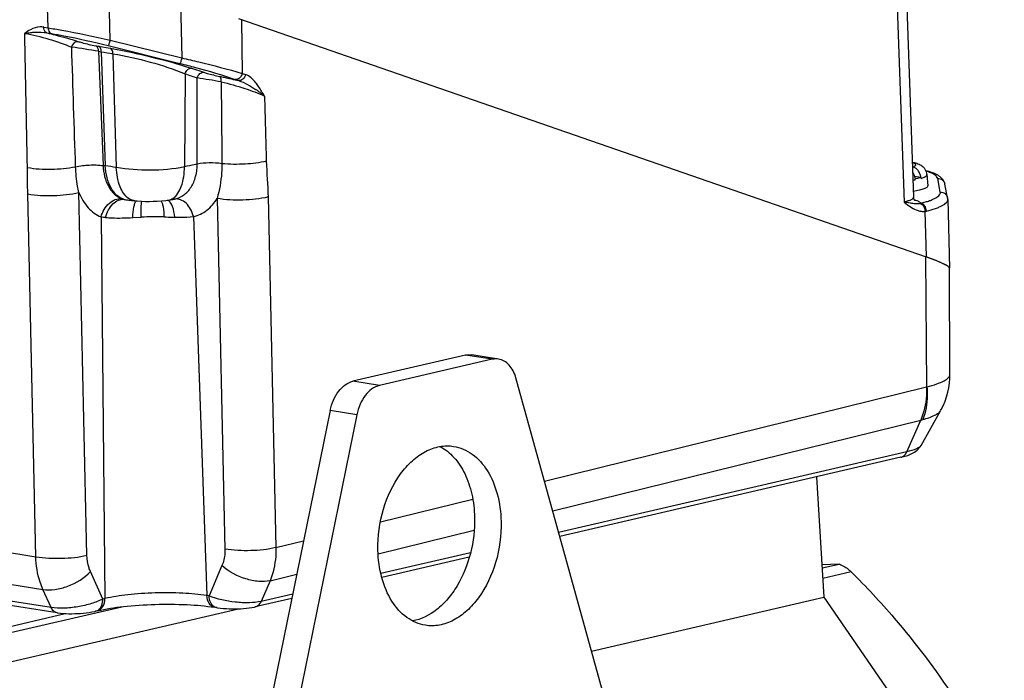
# Model space of a CAD drawing. Header units: millimetres. Extents: x 0 to 420, y 0 to 297.
# Tile 24 of 68: x 182 to 213, y 63 to 84. Entities that reach past the tile are written whole.
import ezdxf

# ---------------------------------------------------------------- set-up
doc = ezdxf.new("R2010")
doc.units = ezdxf.units.MM
doc.header["$LTSCALE"] = 23.1
for name, color, linetype in [('COMPONENTS', 7, 'CONTINUOUS'), ('CUT', 7, 'CONTINUOUS'), ('PROTRUSION', 7, 'CONTINUOUS')]:
    doc.layers.add(name, color=color, linetype=linetype)

msp = doc.modelspace()

# ---------------------------------------------------------------- linework, layer by layer
at = {"layer": 'COMPONENTS', "color": 9, "linetype": 'Continuous'}
for p, q in [((209.32384, 91.13649), (209.78899, 77.88658)), ((183.20607, 83.29823), (183.14376, 85.06466)), ((185.12727, 82.91893), (185.08807, 84.65478)), ((187.31829, 84.09874), (187.35745, 82.36291)), ((189.21337, 83.5514), (189.23034, 81.88438)), ((183.06608, 83.32035), (183.20607, 83.29823)), ((183.16653, 83.14174), (183.30635, 83.11965)), ((185.12727, 82.91893), (187.35745, 82.36291)), ((184.68484, 82.74165), (184.76873, 82.72726)), ((184.76873, 82.72726), (185.13341, 82.66465)), ((185.06725, 82.74843), (187.29747, 82.1924)), ((184.77116, 82.57091), (184.91381, 79.02187)), ((184.77116, 82.57091), (184.85511, 82.55652)), ((184.85511, 82.55652), (184.98, 79.01318)), ((185.21904, 82.49556), (185.32157, 78.9608)), ((187.65436, 82.04421), (188.03611, 81.91889)), ((187.4584, 81.87177), (187.44071, 78.98317)), ((187.8358, 79.06738), (187.83757, 81.74289)), ((189.01378, 81.69668), (189.12189, 81.65923)), ((189.23034, 81.88438), (189.33839, 81.84694)), ((184.98, 79.01318), (184.91381, 79.02187)), ((210.91551, 78.20043), (210.83339, 78.62264)), ((182.82135, 66.87704), (182.57084, 78.14208)), ((184.41057, 66.92395), (184.16005, 78.18897)), ((188.45293, 78.00105), (188.69604, 67.11378)), ((190.03672, 78.0466), (190.27984, 67.15944)), ((184.84854, 77.43137), (184.96775, 65.57804)), ((185.83749, 77.40669), (186.09202, 77.41904)), ((187.72075, 77.43631), (188.13576, 65.67155)), ((210.43872, 77.60242), (210.47249, 76.18558)), ((210.50157, 72.15046), (210.46062, 76.18969)), ((196.99263, 73.00552), (196.168, 73.13581)), ((193.49536, 72.19526), (192.67073, 72.32554)), ((198.62127, 69.21797), (210.49035, 72.14707)), ((192.78925, 71.28305), (191.96462, 71.41333)), ((198.87549, 68.29902), (210.30504, 71.11965)), ((209.87358, 70.13532), (210.30504, 71.11965)), ((162.15554, 70.14205), (182.82135, 66.87704)), ((209.87358, 70.13532), (199.06054, 67.63011)), ((162.39176, 69.1236), (183.04368, 65.86078)), ((183.29919, 65.29703), (162.66351, 68.55728)), ((193.52436, 67.96014), (196.39177, 68.66777)), ((193.45469, 66.96125), (196.43716, 67.69728)), ((190.27984, 67.15944), (191.14032, 67.37179)), ((196.32376, 66.99604), (193.53875, 66.3508)), ((184.90482, 65.56346), (184.51826, 66.41637)), ((188.60444, 66.60033), (188.20362, 65.66083)), ((208.14732, 66.40428), (207.26137, 66.19902)), ((190.09559, 66.13228), (189.82137, 65.48954)), ((190.09559, 66.13228), (190.92948, 66.33807)), ((183.29919, 65.29703), (183.04368, 65.86078)), ((184.96775, 65.57804), (184.90482, 65.56346)), ((188.20362, 65.66083), (188.13576, 65.67155)), ((190.80279, 65.71692), (189.82137, 65.48954))]:
    msp.add_line(p, q, dxfattribs=at)
at = {"layer": 'COMPONENTS', "color": 7, "linetype": 'Continuous'}
for p, q in [((209.61839, 91.30611), (210.084, 78.04313)), ((189.11968, 83.58386), (210.47249, 76.18558)), ((210.0581, 78.97682), (210.05119, 78.97791)), ((210.31424, 78.65054), (210.11446, 78.6821)), ((210.12985, 78.60814), (210.13068, 78.60801)), ((210.13236, 78.58104), (210.13068, 78.60801)), ((210.31592, 78.62356), (210.31424, 78.65054)), ((210.49589, 78.74126), (210.52253, 78.39342)), ((211.1472, 77.97142), (211.19816, 75.83549)), ((211.21506, 72.53882), (211.19766, 75.83322)), ((196.168, 73.13581), (192.67073, 72.32554)), ((197.19365, 73.01345), (196.36902, 73.14373)), ((196.99263, 73.00552), (193.49536, 72.19526)), ((211.21506, 72.53892), (211.21505, 72.54029)), ((202.15239, 56.45392), (197.7331, 72.42846)), ((191.96462, 71.41333), (188.3257, 53.57183)), ((192.78925, 71.28305), (189.15033, 53.44154)), ((210.31803, 70.33401), (210.92267, 71.41051)), ((210.92276, 71.41066), (210.92294, 71.41097)), ((209.68439, 69.96273), (199.09402, 67.5091)), ((183.48881, 65.13458), (162.85314, 68.39483)), ((196.28645, 66.85863), (193.56864, 66.22895)), ((207.77378, 66.64968), (207.23542, 66.62232)), ((207.24131, 66.52631), (207.77378, 66.64968)), ((190.77522, 65.58176), (189.63219, 65.31694)), ((184.73934, 65.19946), (184.67641, 65.18488)), ((188.4391, 65.29491), (188.37125, 65.30563))]:
    msp.add_line(p, q, dxfattribs=at)
for points in [[(211.1472, 77.97142), (211.14685, 77.97962), (211.14628, 77.98783), (211.1455, 77.99603), (211.14451, 78.00421), (211.1433, 78.01235), (211.14189, 78.02047), (211.05935, 78.44493)], [(210.13338, 77.9321), (210.13353, 77.932), (210.13329, 77.93218), (210.13252, 77.93276), (210.13127, 77.93377), (210.12961, 77.93521), (210.12756, 77.9371), (210.12519, 77.93945), (210.12253, 77.94228), (210.11964, 77.94559), (210.11656, 77.9494), (210.11334, 77.95374), (210.11002, 77.95861), (210.10665, 77.96403), (210.10328, 77.97003), (210.09996, 77.97663), (210.09677, 77.98384), (210.09376, 77.99167), (210.09099, 78.00015), (210.08856, 78.00925), (210.08655, 78.01896), (210.08505, 78.02927), (210.08413, 78.04012), (210.084, 78.0431)], [(185.67354, 77.95286), (185.70674, 77.9488), (185.74922, 77.94384), (185.79127, 77.93919), (185.83286, 77.93485), (185.88603, 77.92965)], [(185.88529, 77.92972), (185.96716, 77.92283), (186.10058, 77.91492), (186.23074, 77.91081), (186.35315, 77.90998), (186.47051, 77.91189), (186.59278, 77.91674), (186.72272, 77.92533), (186.85541, 77.93822), (186.93485, 77.94825)], [(186.93335, 77.94804), (186.95849, 77.95156), (187.00318, 77.95804), (187.04857, 77.96493), (187.07381, 77.9689)], [(210.92331, 71.41159), (210.94588, 71.45277), (211.00902, 71.58023), (211.06413, 71.71149), (211.11094, 71.84596), (211.14924, 71.98309), (211.17891, 72.12246), (211.19981, 72.2635), (211.21184, 72.40555), (211.21503, 72.53856)], [(183.48765, 65.13478), (183.50768, 65.13172), (183.59134, 65.12129), (183.67743, 65.11387), (183.7645, 65.10914), (183.85239, 65.10678), (183.94171, 65.10657), (184.03132, 65.10843), (184.12063, 65.11224), (184.21054, 65.11804), (184.30024, 65.12582), (184.38899, 65.1356), (184.47774, 65.14765), (184.56633, 65.16228), (184.65321, 65.17965), (184.67735, 65.1851)], [(188.43845, 65.29502), (188.46915, 65.29036), (188.55927, 65.27882), (188.65032, 65.26994), (188.74058, 65.26352), (188.82994, 65.25925), (188.91973, 65.25693), (189.00923, 65.25651), (189.09765, 65.25797), (189.18634, 65.26135), (189.27476, 65.26677), (189.36168, 65.27432), (189.44807, 65.28434), (189.53395, 65.29732), (189.61763, 65.31366), (189.63405, 65.31739)]]:
    msp.add_lwpolyline(points, dxfattribs=at)
at = {"layer": 'COMPONENTS', "color": 9, "linetype": 'Continuous'}
msp.add_lwpolyline([(210.49035, 72.14707), (210.49221, 72.14755), (210.49408, 72.14806), (210.49594, 72.14861), (210.49781, 72.14919), (210.49969, 72.14981), (210.50157, 72.15046)], dxfattribs=at)
for centre, radius, start, end in [((177.72294, 39.20895), 43.93105, 80.767658, 81.867686), ((193.27182, 131.69066), 49.84982, 260.279544, 260.703659), ((199.64284, 117.09624), 37.2723, 250.919058, 251.534687), ((182.40346, 46.24914), 35.90732, 80.095708, 81.295571), ((187.59149, 78.34683), 3.66902, 50.552148, 55.946591), ((182.7348, 63.22364), 15.94834, 80.665569, 81.907026), ((209.64044, 81.30032), 2.76342, 278.85194, 280.253871), ((210.23025, 78.01062), 0.1759, 289.719538, 296.274272), ((186.56912, 67.16325), 10.26688, 88.644453, 92.66349), ((210.37812, 78.04148), 0.44322, 277.857827, 283.639973), ((209.83114, 73.1483), 2.08327, 283.148715, 285.053403)]:
    msp.add_arc(centre, radius, start, end, dxfattribs=at)
at = {"layer": 'COMPONENTS', "color": 7, "linetype": 'Continuous'}
msp.add_arc((209.67827, 78.55273), 0.45497, 3.567531, 6.996299, dxfattribs=at)
for centre, major_axis, ratio, start_param, end_param in [((208.4815, 76.50237), (2.7155, -0.67474), 0.0886364, 0.02251826, 0.77647545), ((208.48148, 76.50232), (2.71604, -0.67322), 0.08806997, 6.2890919, 7.05326066)]:
    msp.add_ellipse(centre, major_axis=major_axis, ratio=ratio, start_param=start_param, end_param=end_param, dxfattribs=at)
at = {"layer": 'COMPONENTS', "color": 9, "linetype": 'Continuous'}
for points in [[(182.65317, 83.24077), (182.59183, 83.20771), (182.53338, 83.16836), (182.48025, 83.12325)], [(182.56121, 78.9627), (182.53341, 80.34954), (182.50639, 81.73638), (182.48025, 83.12325)], [(184.05773, 78.98497), (184.01737, 80.22271), (183.97728, 81.46047), (183.93741, 82.69823)], [(188.57962, 81.62132), (188.58692, 80.77426), (188.59406, 79.92721), (188.60094, 79.08015)], [(189.92268, 81.18008), (189.86398, 81.27988), (189.8052, 81.37982), (189.74008, 81.47554)], [(189.92268, 81.18008), (189.94224, 80.50766), (189.96143, 79.83524), (189.98026, 79.1628)], [(182.57084, 78.14208), (182.56464, 78.41557), (182.56661, 78.6892), (182.56121, 78.9627)], [(189.98026, 79.1628), (189.99078, 78.79041), (190.0285, 78.41905), (190.03672, 78.0466)], [(185.49564, 77.99366), (185.51771, 77.98533), (185.54039, 77.97855), (185.56329, 77.97287)], [(185.78587, 77.95416), (185.7573, 77.96563), (185.72999, 77.98066), (185.70462, 77.99812)], [(186.93484, 77.94831), (186.98628, 77.95565), (187.03679, 77.97584), (187.08038, 78.00412)], [(185.56329, 77.97287), (185.59951, 77.96378), (185.63648, 77.9575), (185.67354, 77.95286)], [(185.88529, 77.92974), (185.85132, 77.93299), (185.81754, 77.94144), (185.78587, 77.95416)], [(186.93909, 77.93391), (186.93188, 77.93867), (186.92426, 77.94289), (186.91634, 77.94633)], [(187.07378, 77.9689), (187.09404, 77.97213), (187.11423, 77.97593), (187.13422, 77.98057)], [(184.84854, 77.43134), (184.89567, 77.42272), (184.94319, 77.41613), (184.99082, 77.41095)], [(184.67734, 65.18514), (184.71561, 65.19413), (184.75224, 65.21393), (184.78185, 65.23979)], [(184.78185, 65.23979), (184.80487, 65.25989), (184.82464, 65.28407), (184.84074, 65.31005)], [(188.33299, 65.3446), (188.31035, 65.36356), (188.29086, 65.38662), (188.27481, 65.41141)], [(188.43846, 65.29506), (188.4001, 65.30121), (188.36277, 65.31967), (188.33299, 65.3446)]]:
    msp.add_open_spline(points, degree=3, dxfattribs=at)
for points, knots in [([(183.06608, 83.32035), (183.03033, 83.32599), (182.88816, 83.33528), (182.74606, 83.29085), (182.65317, 83.24077)], [0, 0, 0, 0, 0.25536941, 1, 1, 1, 1]), ([(183.16635, 83.14176), (183.15195, 83.14675), (183.0902, 83.18561), (183.06804, 83.26485), (183.06608, 83.32035)], [0, 0, 0, 0, 0.21534853, 1, 1, 1, 1]), ([(183.20607, 83.29823), (183.2068, 83.27747), (183.21493, 83.20889), (183.25958, 83.13585), (183.30635, 83.11965)], [0, 0, 0, 0, 0.29560644, 1, 1, 1, 1]), ([(183.20607, 83.29823), (183.347, 83.27596), (183.99043, 83.16528), (184.6297, 83.03147), (185.12727, 82.91893)], [0, 0, 0, 0, 0.21855693, 1, 1, 1, 1]), ([(182.48025, 83.12329), (182.73114, 83.08511), (183.22344, 82.95816), (183.70417, 82.79599), (183.93741, 82.69822)], [0, 0, 0, 0, 0.50087404, 1, 1, 1, 1]), ([(182.48029, 83.12328), (182.49761, 83.12732), (182.57067, 83.14206), (182.64457, 83.15257), (182.70104, 83.15815)], [0, 0, 0, 0, 0.2385525, 1, 1, 1, 1]), ([(182.70104, 83.15815), (182.73799, 83.1618), (182.893, 83.17267), (183.05027, 83.16473), (183.16636, 83.14177)], [0, 0, 0, 0, 0.23883183, 1, 1, 1, 1]), ([(183.16653, 83.14174), (183.25346, 83.12113), (183.57569, 83.0416), (183.89576, 82.95277), (184.12687, 82.87907)], [0, 0, 0, 0, 0.26914548, 1, 1, 1, 1]), ([(183.30635, 83.11965), (183.43587, 83.09918), (184.02676, 82.99469), (184.61233, 82.86185), (185.06725, 82.74843)], [0, 0, 0, 0, 0.21856513, 1, 1, 1, 1]), ([(183.93738, 82.69823), (183.94525, 82.72452), (183.97805, 82.80555), (184.06445, 82.88717), (184.12687, 82.87907)], [0, 0, 0, 0, 0.30365632, 1, 1, 1, 1]), ([(184.12687, 82.87907), (184.16906, 82.86561), (184.35292, 82.81166), (184.53963, 82.76654), (184.68484, 82.74165)], [0, 0, 0, 0, 0.23112753, 1, 1, 1, 1]), ([(185.12725, 82.91893), (185.12145, 82.89725), (185.11016, 82.85784), (185.09422, 82.8053), (185.07987, 82.77145), (185.07251, 82.75177), (185.06725, 82.74843)], [0, 0, 0, 0, 0.37127991, 0.6809693, 0.89684538, 1, 1, 1, 1]), ([(184.77116, 82.57091), (184.77067, 82.59088), (184.76439, 82.65447), (184.72755, 82.72594), (184.68484, 82.74165)], [0, 0, 0, 0, 0.30513567, 1, 1, 1, 1]), ([(184.85508, 82.55652), (184.8546, 82.5765), (184.84836, 82.64011), (184.81145, 82.71156), (184.76873, 82.72726)], [0, 0, 0, 0, 0.30502816, 1, 1, 1, 1]), ([(185.13341, 82.66465), (185.56778, 82.58991), (186.41371, 82.40235), (187.2504, 82.17652), (187.65436, 82.04421)], [0, 0, 0, 0, 0.50905613, 1, 1, 1, 1]), ([(185.21905, 82.49557), (185.2185, 82.51537), (185.21211, 82.57833), (185.17568, 82.64907), (185.13341, 82.66465)], [0, 0, 0, 0, 0.30548148, 1, 1, 1, 1]), ([(185.21904, 82.49556), (185.60927, 82.43158), (186.36551, 82.25321), (187.10774, 82.01939), (187.4584, 81.87177)], [0, 0, 0, 0, 0.50964708, 1, 1, 1, 1]), ([(187.35748, 82.3629), (187.35168, 82.34121), (187.34038, 82.30181), (187.32444, 82.24926), (187.31009, 82.21542), (187.30274, 82.19574), (187.29747, 82.1924)], [0, 0, 0, 0, 0.37127991, 0.68096931, 0.89684539, 1, 1, 1, 1]), ([(187.35745, 82.36291), (187.53399, 82.32298), (188.16146, 82.17639), (188.78627, 82.01686), (189.23034, 81.88438)], [0, 0, 0, 0, 0.28087021, 1, 1, 1, 1]), ([(187.29747, 82.1924), (187.45974, 82.15194), (188.03618, 82.00242), (188.60904, 81.83691), (189.01378, 81.69668)], [0, 0, 0, 0, 0.28079735, 1, 1, 1, 1]), ([(187.4584, 81.87177), (187.47426, 81.92091), (187.51965, 82.00475), (187.6145, 82.04981), (187.65436, 82.04421)], [0, 0, 0, 0, 0.5619632, 1, 1, 1, 1]), ([(187.83758, 81.74289), (187.8531, 81.79298), (187.89881, 81.87875), (187.99545, 81.92467), (188.03611, 81.91889)], [0, 0, 0, 0, 0.56084913, 1, 1, 1, 1]), ([(188.03611, 81.91889), (188.07174, 81.90717), (188.23472, 81.85766), (188.40038, 81.81692), (188.53066, 81.79109)], [0, 0, 0, 0, 0.22021277, 1, 1, 1, 1]), ([(188.53066, 81.79109), (188.57803, 81.7817), (188.77583, 81.74106), (188.97267, 81.69579), (189.12189, 81.65923)], [0, 0, 0, 0, 0.23917556, 1, 1, 1, 1]), ([(188.57968, 81.62131), (188.58212, 81.65852), (188.58157, 81.71779), (188.55212, 81.7814), (188.53066, 81.79108)], [0, 0, 0, 0, 0.61291735, 1, 1, 1, 1]), ([(189.23027, 81.8844), (189.21643, 81.83036), (189.16639, 81.73506), (189.05916, 81.68952), (189.01378, 81.69668)], [0, 0, 0, 0, 0.54836017, 1, 1, 1, 1]), ([(189.33839, 81.84694), (189.32455, 81.7929), (189.27451, 81.69759), (189.16728, 81.65206), (189.1219, 81.65922)], [0, 0, 0, 0, 0.54836034, 1, 1, 1, 1]), ([(189.1219, 81.65922), (189.21809, 81.63093), (189.39792, 81.54506), (189.56554, 81.44107), (189.64601, 81.38667)], [0, 0, 0, 0, 0.50793819, 1, 1, 1, 1]), ([(189.74008, 81.47554), (189.71248, 81.51614), (189.60588, 81.66344), (189.46548, 81.8029), (189.33839, 81.84694)], [0, 0, 0, 0, 0.26738303, 1, 1, 1, 1]), ([(188.57962, 81.62132), (188.8269, 81.56673), (189.28096, 81.43619), (189.72463, 81.27248), (189.92268, 81.18006)], [0, 0, 0, 0, 0.53675792, 1, 1, 1, 1]), ([(182.56121, 78.9627), (182.80528, 78.91755), (183.30864, 78.89643), (183.81058, 78.93354), (184.05773, 78.98496)], [0, 0, 0, 0, 0.49577571, 1, 1, 1, 1]), ([(184.05773, 78.98497), (184.19649, 79.01844), (184.48327, 79.04855), (184.77145, 79.04293), (184.91381, 79.02185)], [0, 0, 0, 0, 0.49794975, 1, 1, 1, 1]), ([(184.16007, 78.18895), (184.14543, 78.25266), (184.09183, 78.51505), (184.06445, 78.78269), (184.05775, 78.98497)], [0, 0, 0, 0, 0.24414727, 1, 1, 1, 1]), ([(184.91381, 79.02187), (184.9216, 78.79642), (184.99504, 78.46343), (185.24855, 78.12931), (185.41166, 78.02538), (185.49564, 77.99366)], [0, 0, 0, 0, 0.54550867, 0.78290602, 1, 1, 1, 1]), ([(185.56329, 77.97287), (185.48151, 77.9963), (185.31814, 78.09286), (185.13883, 78.33384), (185.01924, 78.65074), (184.98541, 78.88818), (184.97898, 79.01331)], [0, 0, 0, 0, 0.20227152, 0.43417011, 0.70206517, 1, 1, 1, 1]), ([(187.44071, 78.98317), (187.09389, 78.90469), (186.38027, 78.85226), (185.67017, 78.90139), (185.32157, 78.9608)], [0, 0, 0, 0, 0.50138125, 1, 1, 1, 1]), ([(185.70462, 77.99812), (185.5805, 78.08353), (185.38886, 78.4088), (185.33218, 78.75871), (185.32157, 78.9608)], [0, 0, 0, 0, 0.4267708, 1, 1, 1, 1]), ([(187.08038, 78.00412), (187.20613, 78.08569), (187.39544, 78.42198), (187.43785, 78.7766), (187.4407, 78.98318)], [0, 0, 0, 0, 0.42046026, 1, 1, 1, 1]), ([(187.13422, 77.98057), (187.23592, 78.0042), (187.43681, 78.09579), (187.6654, 78.34908), (187.80579, 78.68574), (187.83556, 78.93712), (187.8358, 79.06738)], [0, 0, 0, 0, 0.22516944, 0.46097479, 0.71908004, 1, 1, 1, 1]), ([(187.8358, 79.06738), (187.80416, 79.06111), (187.67221, 79.03423), (187.54064, 79.00552), (187.44071, 78.98317)], [0, 0, 0, 0, 0.23956322, 1, 1, 1, 1]), ([(188.60094, 79.08015), (188.47115, 79.09859), (188.21469, 79.11046), (187.95821, 79.09123), (187.8358, 79.06734)], [0, 0, 0, 0, 0.51246722, 1, 1, 1, 1]), ([(188.60092, 79.08015), (188.60153, 78.98587), (188.59111, 78.6221), (188.52676, 78.26034), (188.45301, 78.00116)], [0, 0, 0, 0, 0.25918817, 1, 1, 1, 1]), ([(189.98026, 79.1628), (189.76736, 79.10639), (189.30488, 79.05409), (188.84148, 79.05563), (188.60093, 79.08016)], [0, 0, 0, 0, 0.47667662, 1, 1, 1, 1]), ([(210.0581, 78.97682), (210.07219, 78.98169), (210.09691, 78.99127), (210.12731, 79.00824), (210.14723, 79.02568), (210.15438, 79.04716), (210.14343, 79.06747), (210.12111, 79.08361), (210.08795, 79.09901), (210.0616, 79.10734), (210.04667, 79.11149)], [0, 0, 0, 0, 0.17809316, 0.31557172, 0.41496548, 0.48859485, 0.56505245, 0.6705144, 0.81488857, 1, 1, 1, 1]), ([(210.31592, 78.62356), (210.34267, 78.63157), (210.38, 78.64409), (210.42533, 78.66487), (210.46448, 78.68666), (210.49779, 78.71643), (210.49589, 78.74126)], [0, 0, 0, 0, 0.3759415, 0.53126905, 0.6646218, 1, 1, 1, 1]), ([(210.83339, 78.62264), (210.82904, 78.64501), (210.80862, 78.67855), (210.76914, 78.7148), (210.70956, 78.75595), (210.60972, 78.80301), (210.52124, 78.83271), (210.47135, 78.84744)], [0, 0, 0, 0, 0.15514301, 0.25219668, 0.36562039, 0.64593972, 1, 1, 1, 1]), ([(210.83339, 78.62264), (210.85953, 78.62341), (210.91238, 78.61587), (210.98255, 78.57842), (211.03528, 78.51943), (211.05444, 78.47017), (211.05935, 78.44493)], [0, 0, 0, 0, 0.25220984, 0.50296455, 0.75203741, 1, 1, 1, 1]), ([(182.57084, 78.14208), (182.83606, 78.09404), (183.37119, 78.07863), (183.90571, 78.12365), (184.16005, 78.18899)], [0, 0, 0, 0, 0.5065147, 1, 1, 1, 1]), ([(184.16005, 78.18897), (184.22896, 78.01625), (184.405, 77.70636), (184.69698, 77.49019), (184.84854, 77.43137)], [0, 0, 0, 0, 0.53354567, 1, 1, 1, 1]), ([(184.84862, 77.43133), (184.89184, 77.59065), (185.04532, 77.87061), (185.35882, 78.00961), (185.49564, 77.99366)], [0, 0, 0, 0, 0.54512359, 1, 1, 1, 1]), ([(187.72074, 77.43631), (187.70084, 77.51679), (187.64228, 77.66817), (187.50307, 77.85326), (187.32817, 77.97136), (187.1941, 77.98945), (187.13421, 77.98058)], [0, 0, 0, 0, 0.28696775, 0.55417919, 0.79045447, 1, 1, 1, 1]), ([(187.72075, 77.43631), (187.86798, 77.4714), (188.16052, 77.61451), (188.36841, 77.86145), (188.45293, 78.00105)], [0, 0, 0, 0, 0.48117129, 1, 1, 1, 1]), ([(190.03672, 78.0466), (189.78269, 77.98219), (189.25014, 77.93753), (188.71686, 77.95319), (188.45293, 78.00096)], [0, 0, 0, 0, 0.49420666, 1, 1, 1, 1]), ([(210.084, 78.0431), (210.08425, 78.03606), (210.0807, 78.02045), (210.06519, 77.99926), (210.04066, 77.97884), (210.00709, 77.9589), (209.9646, 77.93945), (209.89173, 77.91267), (209.83169, 77.89659), (209.78899, 77.88658)], [0, 0, 0, 0, 0.06055117, 0.13221885, 0.22204842, 0.33324039, 0.46691717, 0.62310716, 1, 1, 1, 1]), ([(210.30811, 77.85289), (210.35665, 77.86479), (210.44797, 77.889), (210.57491, 77.92936), (210.68308, 77.97135), (210.77168, 78.01459), (210.84022, 78.05883), (210.88854, 78.1041), (210.91637, 78.15174), (210.9184, 78.18556), (210.91551, 78.20043)], [0, 0, 0, 0, 0.20252909, 0.38268864, 0.53945967, 0.67232848, 0.78157378, 0.86887082, 0.93862511, 1, 1, 1, 1]), ([(210.91551, 78.20043), (210.94165, 78.2012), (210.9945, 78.19367), (211.06466, 78.15621), (211.1174, 78.09722), (211.13655, 78.04797), (211.14146, 78.02273)], [0, 0, 0, 0, 0.25220928, 0.50296454, 0.75203721, 1, 1, 1, 1]), ([(184.99082, 77.41095), (185.01035, 77.49166), (185.06766, 77.64381), (185.20305, 77.83174), (185.37243, 77.95523), (185.50423, 77.97931), (185.56329, 77.97287)], [0, 0, 0, 0, 0.28825601, 0.55726138, 0.79377253, 1, 1, 1, 1]), ([(185.83749, 77.40669), (185.83943, 77.51713), (185.84999, 77.6693), (185.89376, 77.84165), (185.92333, 77.90493), (185.94195, 77.9251)], [0, 0, 0, 0, 0.61945373, 0.84605092, 1, 1, 1, 1]), ([(186.09202, 77.41904), (186.08989, 77.52053), (186.09252, 77.68555), (186.10241, 77.85291), (186.11981, 77.91472)], [0, 0, 0, 0, 0.61252054, 1, 1, 1, 1]), ([(186.812, 77.42726), (186.80918, 77.53046), (186.79856, 77.67339), (186.76037, 77.83903), (186.73535, 77.90214), (186.71977, 77.9252)], [0, 0, 0, 0, 0.60694847, 0.83639574, 1, 1, 1, 1]), ([(187.13638, 77.41937), (187.12669, 77.53026), (187.09358, 77.71181), (187.00231, 77.89224), (186.93909, 77.93391)], [0, 0, 0, 0, 0.59516375, 1, 1, 1, 1]), ([(210.03097, 77.84552), (210.01275, 77.84831), (209.93199, 77.86139), (209.85144, 77.87568), (209.78899, 77.88658)], [0, 0, 0, 0, 0.22523309, 1, 1, 1, 1]), ([(209.78899, 77.88658), (209.80794, 77.87205), (209.88314, 77.81451), (209.95992, 77.75873), (210.02018, 77.72149)], [0, 0, 0, 0, 0.25211623, 1, 1, 1, 1]), ([(210.02018, 77.72149), (210.08368, 77.68224), (210.18386, 77.63058), (210.32862, 77.5977), (210.40249, 77.59765), (210.43872, 77.60242)], [0, 0, 0, 0, 0.50569566, 0.75245604, 1, 1, 1, 1]), ([(210.2896, 77.84503), (210.25131, 77.83129), (210.18672, 77.82724), (210.10059, 77.83534), (210.05484, 77.84186), (210.03097, 77.84552)], [0, 0, 0, 0, 0.46852759, 0.72183767, 1, 1, 1, 1]), ([(210.10707, 77.96351), (210.13271, 77.95615), (210.17885, 77.94129), (210.23882, 77.91489), (210.28227, 77.88714), (210.30254, 77.86432), (210.30811, 77.85289)], [0, 0, 0, 0, 0.3418559, 0.62042807, 0.83707941, 1, 1, 1, 1]), ([(210.2896, 77.84503), (210.31094, 77.83976), (210.35358, 77.81687), (210.40143, 77.75931), (210.43222, 77.68513), (210.43906, 77.63014), (210.4387, 77.60242)], [0, 0, 0, 0, 0.21707199, 0.46061917, 0.72626179, 1, 1, 1, 1]), ([(210.48268, 77.61077), (210.48167, 77.63968), (210.47113, 77.69693), (210.43335, 77.77255), (210.37821, 77.82929), (210.33108, 77.84951), (210.30811, 77.85289)], [0, 0, 0, 0, 0.27135054, 0.53734891, 0.78220413, 1, 1, 1, 1]), ([(210.48265, 77.61076), (210.57879, 77.63413), (210.71396, 77.67148), (210.8779, 77.73312), (210.97345, 77.77772), (211.04901, 77.82328), (211.10429, 77.86981), (211.13936, 77.91793), (211.14764, 77.9533), (211.14726, 77.96931)], [0, 0, 0, 0, 0.37638958, 0.532297, 0.66579782, 0.77698965, 0.86703061, 0.93908296, 1, 1, 1, 1]), ([(184.99082, 77.41095), (185.05332, 77.40416), (185.33532, 77.38478), (185.61819, 77.39636), (185.83749, 77.40669)], [0, 0, 0, 0, 0.22261005, 1, 1, 1, 1]), ([(186.812, 77.42726), (186.89371, 77.42529), (187.00182, 77.42205), (187.10996, 77.41982), (187.13639, 77.41937)], [0, 0, 0, 0, 0.75565835, 1, 1, 1, 1]), ([(187.13639, 77.41937), (187.18942, 77.41848), (187.38427, 77.41648), (187.57965, 77.42146), (187.72075, 77.43631)], [0, 0, 0, 0, 0.27209851, 1, 1, 1, 1]), ([(210.50157, 72.15046), (210.60403, 72.17598), (210.78448, 72.22651), (211.01144, 72.31987), (211.16144, 72.41242), (211.21523, 72.50169), (211.21506, 72.5388)], [0, 0, 0, 0, 0.37518341, 0.66503471, 0.86814106, 1, 1, 1, 1]), ([(210.49035, 72.14707), (210.4921, 72.05544), (210.48259, 71.70629), (210.40627, 71.35668), (210.30504, 71.11965)], [0, 0, 0, 0, 0.26231859, 1, 1, 1, 1]), ([(210.50154, 72.15046), (210.50823, 72.06018), (210.51769, 71.71835), (210.46114, 71.37191), (210.3722, 71.13653)], [0, 0, 0, 0, 0.26458661, 1, 1, 1, 1]), ([(210.37221, 71.13652), (210.49825, 71.17066), (210.66814, 71.22325), (210.8492, 71.32662), (210.90683, 71.38227), (210.92274, 71.41062)], [0, 0, 0, 0, 0.62693821, 0.84387949, 1, 1, 1, 1]), ([(209.68439, 69.96275), (209.72488, 69.97208), (209.80558, 70.01701), (209.85502, 70.09299), (209.87358, 70.13532)], [0, 0, 0, 0, 0.47341423, 1, 1, 1, 1]), ([(210.31802, 70.33401), (210.306, 70.3126), (210.25954, 70.27122), (210.11292, 70.19607), (209.97579, 70.15901), (209.87358, 70.13532)], [0, 0, 0, 0, 0.14891185, 0.36368523, 1, 1, 1, 1]), ([(188.69604, 67.11378), (188.69706, 67.068), (188.69285, 66.89355), (188.65497, 66.71877), (188.60444, 66.60033)], [0, 0, 0, 0, 0.26234287, 1, 1, 1, 1]), ([(190.27984, 67.15944), (190.02581, 67.09503), (189.49325, 67.05036), (188.95997, 67.06602), (188.69604, 67.11378)], [0, 0, 0, 0, 0.49420809, 1, 1, 1, 1]), ([(190.27984, 67.15944), (190.28174, 67.06783), (190.27278, 66.71881), (190.19673, 66.36923), (190.09559, 66.13228)], [0, 0, 0, 0, 0.26234825, 1, 1, 1, 1]), ([(182.82135, 66.87704), (183.08657, 66.829), (183.62171, 66.81359), (184.15623, 66.85861), (184.41057, 66.92395)], [0, 0, 0, 0, 0.50651403, 1, 1, 1, 1]), ([(183.04368, 65.86078), (183.0093, 65.93553), (182.88294, 66.26051), (182.829, 66.61132), (182.82135, 66.87704)], [0, 0, 0, 0, 0.2363625, 1, 1, 1, 1]), ([(184.51826, 66.41637), (184.50133, 66.45371), (184.43925, 66.61617), (184.41352, 66.79135), (184.41057, 66.92395)], [0, 0, 0, 0, 0.2361406, 1, 1, 1, 1]), ([(183.04368, 65.86078), (183.16363, 65.84008), (183.43083, 65.84642), (183.95335, 65.98683), (184.32845, 66.21298), (184.51826, 66.41637)], [0, 0, 0, 0, 0.22527349, 0.48511162, 1, 1, 1, 1]), ([(190.09559, 66.13228), (189.98271, 66.10436), (189.72341, 66.0962), (189.19901, 66.20824), (188.8132, 66.41172), (188.60444, 66.60033)], [0, 0, 0, 0, 0.21722288, 0.47444146, 1, 1, 1, 1]), ([(188.13576, 65.67155), (187.8893, 65.71049), (187.35265, 65.75638), (186.53038, 65.76225), (185.72016, 65.7089), (185.20086, 65.63205), (184.96775, 65.57804)], [0, 0, 0, 0, 0.23518165, 0.50653417, 0.7744715, 1, 1, 1, 1]), ([(184.90482, 65.56346), (184.79198, 65.50591), (184.53543, 65.4088), (184.12494, 65.31261), (183.70411, 65.26733), (183.42591, 65.27625), (183.29919, 65.29703)], [0, 0, 0, 0, 0.23067769, 0.49680368, 0.76612345, 1, 1, 1, 1]), ([(184.73934, 65.19946), (184.80773, 65.21526), (184.94026, 65.33022), (184.96861, 65.49228), (184.96775, 65.57804)], [0, 0, 0, 0, 0.4500925, 1, 1, 1, 1]), ([(184.84074, 65.31005), (184.85156, 65.3275), (184.89133, 65.40614), (184.90549, 65.49619), (184.90482, 65.56346)], [0, 0, 0, 0, 0.23385449, 1, 1, 1, 1]), ([(188.37125, 65.30564), (188.3046, 65.31611), (188.17014, 65.42763), (188.1388, 65.58548), (188.13576, 65.67155)], [0, 0, 0, 0, 0.43927017, 1, 1, 1, 1]), ([(189.82137, 65.48954), (189.70153, 65.46101), (189.43085, 65.4364), (188.88404, 65.46517), (188.46129, 65.55495), (188.20362, 65.66083)], [0, 0, 0, 0, 0.22485736, 0.49154887, 1, 1, 1, 1]), ([(188.27481, 65.41141), (188.26387, 65.42831), (188.22283, 65.50545), (188.20598, 65.59394), (188.20362, 65.66083)], [0, 0, 0, 0, 0.23124903, 1, 1, 1, 1]), ([(189.63405, 65.3174), (189.67418, 65.327), (189.75397, 65.37206), (189.80295, 65.44751), (189.82137, 65.48954)], [0, 0, 0, 0, 0.47347798, 1, 1, 1, 1]), ([(183.48765, 65.1348), (183.44836, 65.1412), (183.36768, 65.18236), (183.31848, 65.25568), (183.29919, 65.29703)], [0, 0, 0, 0, 0.46590895, 1, 1, 1, 1])]:
    msp.add_open_spline(points, degree=3, knots=knots, dxfattribs=at)
at = {"layer": 'COMPONENTS', "color": 7, "linetype": 'Continuous'}
for points, knots in [([(210.04606, 79.12826), (210.09364, 79.11936), (210.18827, 79.0971), (210.32948, 79.0346), (210.45182, 78.91713), (210.49128, 78.80147), (210.49589, 78.74126)], [0, 0, 0, 0, 0.22701184, 0.45480446, 0.71676202, 1, 1, 1, 1]), ([(210.31341, 78.65067), (210.30848, 78.69089), (210.28839, 78.76891), (210.23124, 78.87039), (210.15344, 78.94521), (210.08932, 78.97189), (210.0581, 78.97682)], [0, 0, 0, 0, 0.27621945, 0.54216422, 0.78451812, 1, 1, 1, 1]), ([(210.05734, 78.80512), (210.06697, 78.79089), (210.10262, 78.73015), (210.12339, 78.66089), (210.12985, 78.60814)], [0, 0, 0, 0, 0.2443736, 1, 1, 1, 1]), ([(210.31424, 78.65054), (210.30074, 78.6465), (210.24021, 78.62964), (210.17863, 78.61671), (210.13068, 78.60801)], [0, 0, 0, 0, 0.22426957, 1, 1, 1, 1]), ([(211.05935, 78.44493), (211.05297, 78.47774), (211.03051, 78.53937), (210.97525, 78.61592), (210.90893, 78.67592), (210.80888, 78.74178), (210.66038, 78.8073), (210.53324, 78.84562), (210.4644, 78.86362)], [0, 0, 0, 0, 0.13104753, 0.2525585, 0.3669088, 0.47988936, 0.72098803, 1, 1, 1, 1]), ([(210.52253, 78.39341), (210.52317, 78.38506), (210.51744, 78.36538), (210.49328, 78.34094), (210.45589, 78.31741), (210.40456, 78.29468), (210.33991, 78.27287), (210.23028, 78.24384), (210.14106, 78.22749), (210.07795, 78.21778)], [0, 0, 0, 0, 0.05055125, 0.11575844, 0.20349942, 0.31611875, 0.45360133, 0.61477526, 1, 1, 1, 1]), ([(196.168, 73.13581), (196.1847, 73.13968), (196.25086, 73.15191), (196.31942, 73.15156), (196.36893, 73.14375)], [0, 0, 0, 0, 0.25480014, 1, 1, 1, 1]), ([(197.19356, 73.01346), (197.14405, 73.02128), (197.07549, 73.02162), (197.00933, 73.00939), (196.99263, 73.00552)], [0, 0, 0, 0, 0.74519986, 1, 1, 1, 1]), ([(197.7331, 72.42846), (197.71188, 72.50518), (197.65743, 72.64844), (197.53399, 72.83059), (197.37751, 72.95984), (197.25447, 73.00385), (197.19356, 73.01346)], [0, 0, 0, 0, 0.28492397, 0.54392611, 0.77924535, 1, 1, 1, 1]), ([(191.96462, 71.41333), (191.98745, 71.52525), (192.05475, 71.73906), (192.25192, 72.08656), (192.4964, 72.28515), (192.67073, 72.32554)], [0, 0, 0, 0, 0.28524008, 0.55310814, 1, 1, 1, 1]), ([(193.49536, 72.19526), (193.32103, 72.15487), (193.07655, 71.95627), (192.87938, 71.60877), (192.81208, 71.39496), (192.78925, 71.28305)], [0, 0, 0, 0, 0.44689186, 0.71475992, 1, 1, 1, 1]), ([(193.44904, 67.08225), (193.43921, 67.50841), (193.55192, 68.34727), (193.98748, 69.28852), (194.49136, 69.86144), (194.90632, 70.15911), (195.35127, 70.32016), (195.65662, 70.32593), (195.79985, 70.30331)], [0, 0, 0, 0, 0.28749358, 0.56138723, 0.6854327, 0.79862413, 0.90219902, 1, 1, 1, 1]), ([(195.37683, 70.29945), (195.53793, 70.2149), (195.84348, 69.96644), (196.1762, 69.44779), (196.38968, 68.80778), (196.44296, 68.34067), (196.44855, 68.09853)], [0, 0, 0, 0, 0.21378651, 0.45163442, 0.71538752, 1, 1, 1, 1]), ([(195.79985, 70.30331), (196.00487, 70.27093), (196.42396, 70.08764), (196.89347, 69.54587), (197.19365, 68.81186), (197.26649, 68.25813), (197.27318, 67.96825)], [0, 0, 0, 0, 0.20959561, 0.44217721, 0.7071999, 1, 1, 1, 1]), ([(209.68439, 69.96273), (209.80283, 69.99017), (210.0442, 70.05594), (210.25517, 70.2221), (210.31803, 70.33401)], [0, 0, 0, 0, 0.486428, 1, 1, 1, 1]), ([(196.44855, 68.09853), (196.4572, 67.72377), (196.37071, 66.98037), (196.03044, 66.12527), (195.62975, 65.55953), (195.20029, 65.13575), (194.79374, 64.92821), (194.52122, 64.88139)], [0, 0, 0, 0, 0.27955781, 0.55073093, 0.67672751, 0.79378591, 1, 1, 1, 1]), ([(197.27318, 67.96825), (197.28301, 67.54209), (197.1703, 66.70323), (196.73475, 65.76198), (196.23087, 65.18906), (195.8159, 64.8914), (195.37096, 64.73034), (195.06561, 64.72457), (194.92237, 64.74719)], [0, 0, 0, 0, 0.28749358, 0.56138723, 0.6854327, 0.79862413, 0.90219902, 1, 1, 1, 1]), ([(194.92237, 64.74719), (194.71735, 64.77957), (194.29826, 64.96287), (193.82875, 65.50463), (193.52857, 66.23865), (193.45573, 66.79238), (193.44904, 67.08225)], [0, 0, 0, 0, 0.20959561, 0.44217721, 0.7071999, 1, 1, 1, 1]), ([(207.77378, 66.64968), (207.80716, 66.63721), (207.94412, 66.57637), (208.06603, 66.48418), (208.14732, 66.40428)], [0, 0, 0, 0, 0.23813033, 1, 1, 1, 1]), ([(208.14732, 66.40428), (208.61337, 65.94617), (210.46022, 63.96072), (211.96359, 61.66557), (212.90283, 59.83677)], [0, 0, 0, 0, 0.24120015, 1, 1, 1, 1]), ([(184.73934, 65.19946), (185.00326, 65.26061), (185.59779, 65.34762), (186.52838, 65.40876), (187.47435, 65.40201), (188.09052, 65.34998), (188.37125, 65.30563)], [0, 0, 0, 0, 0.22275133, 0.4927051, 0.76632016, 1, 1, 1, 1])]:
    msp.add_open_spline(points, degree=3, knots=knots, dxfattribs=at)
at = {"layer": 'CUT', "color": 7, "linetype": 'Continuous'}
for p, q in [((207.06778, 69.3565), (207.29681, 65.62104)), ((172.87385, 62.40057), (185.48937, 65.32339)), ((173.41169, 61.62011), (189.11656, 65.25869)), ((172.37907, 62.47874), (183.73853, 65.11055))]:
    msp.add_line(p, q, dxfattribs=at)
at = {"layer": 'PROTRUSION', "color": 7, "linetype": 'Continuous'}
for p, q in [((200.07897, 63.94878), (207.29681, 65.62104)), ((207.29681, 65.62104), (210.98486, 60.26928))]:
    msp.add_line(p, q, dxfattribs=at)

doc.saveas('drawing.dxf')
